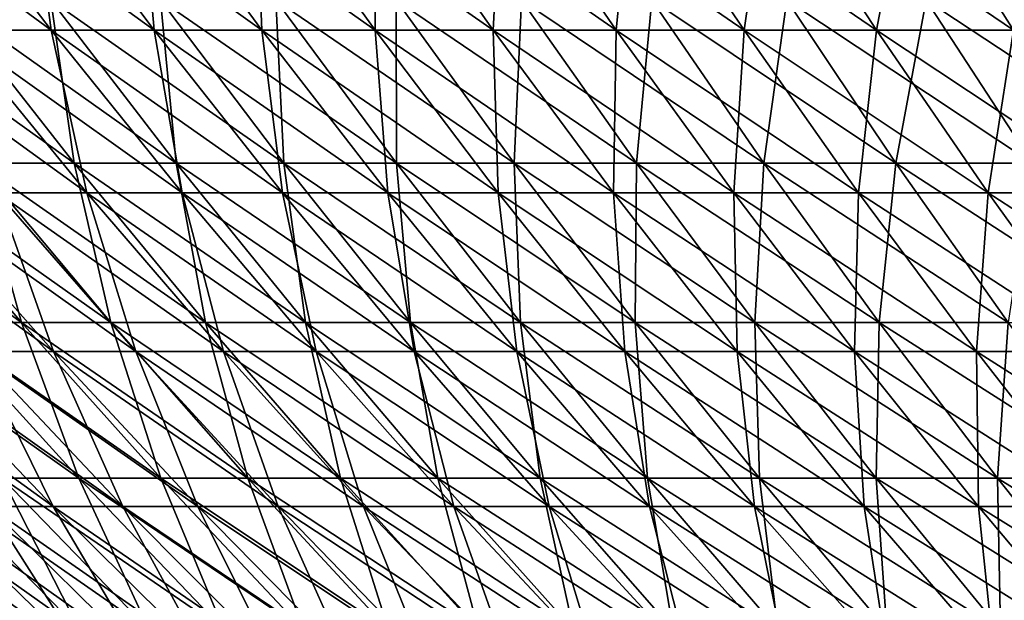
# Model space of a CAD drawing. Header units: millimetres. Extents: x -250 to 250, y 3898 to 4150.
# Tile 45 of 256: x -160 to -132, y 3968 to 3984. Entities that reach past the tile are written whole.
import ezdxf

# ---------------------------------------------------------------- set-up
doc = ezdxf.new("R2010")
doc.units = ezdxf.units.MM
doc.header["$LTSCALE"] = 5.599365
for name, color, linetype in [('2', 7, 'CONTINUOUS'), ('3', 7, 'CONTINUOUS'), ('4', 7, 'CONTINUOUS'), ('5', 7, 'CONTINUOUS')]:
    doc.layers.add(name, color=color, linetype=linetype)

msp = doc.modelspace()

# ---------------------------------------------------------------- linework, layer by layer
at = {"layer": '2', "color": 251, "linetype": 'Continuous', "true_color": 0x504f50}
for points in [[(-158.68, 3979.919, -91.614), (-161.426, 3979.919, -86.684), (-162.304, 3984.542, -93.706), (-158.68, 3979.919, -91.614)], [(-159.341, 3984.542, -98.66), (-158.68, 3979.919, -91.614), (-162.304, 3984.542, -93.706), (-159.341, 3984.542, -98.66)], [(-155.784, 3979.919, -96.457), (-158.68, 3979.919, -91.614), (-159.341, 3984.542, -98.66), (-155.784, 3979.919, -96.457)], [(-156.228, 3984.542, -103.52), (-155.784, 3979.919, -96.457), (-159.341, 3984.542, -98.66), (-156.228, 3984.542, -103.52)], [(-152.739, 3979.919, -101.209), (-155.784, 3979.919, -96.457), (-156.228, 3984.542, -103.52), (-152.739, 3979.919, -101.209)], [(-152.966, 3984.542, -108.282), (-152.739, 3979.919, -101.209), (-156.228, 3984.542, -103.52), (-152.966, 3984.542, -108.282)], [(-149.55, 3979.919, -105.864), (-152.739, 3979.919, -101.209), (-152.966, 3984.542, -108.282), (-149.55, 3979.919, -105.864)], [(-149.559, 3984.542, -112.941), (-149.55, 3979.919, -105.864), (-152.966, 3984.542, -108.282), (-149.559, 3984.542, -112.941)], [(-146.219, 3979.919, -110.42), (-149.55, 3979.919, -105.864), (-149.559, 3984.542, -112.941), (-146.219, 3979.919, -110.42)], [(-146.01, 3984.542, -117.493), (-146.219, 3979.919, -110.42), (-149.559, 3984.542, -112.941), (-146.01, 3984.542, -117.493)], [(-142.749, 3979.919, -114.87), (-146.219, 3979.919, -110.42), (-146.01, 3984.542, -117.493), (-142.749, 3979.919, -114.87)], [(-142.322, 3984.542, -121.934), (-142.749, 3979.919, -114.87), (-146.01, 3984.542, -117.493), (-142.322, 3984.542, -121.934)], [(-139.144, 3979.919, -119.212), (-142.749, 3979.919, -114.87), (-142.322, 3984.542, -121.934), (-139.144, 3979.919, -119.212)], [(-138.5, 3984.542, -126.259), (-139.144, 3979.919, -119.212), (-142.322, 3984.542, -121.934), (-138.5, 3984.542, -126.259)], [(-135.407, 3979.919, -123.44), (-139.144, 3979.919, -119.212), (-138.5, 3984.542, -126.259), (-135.407, 3979.919, -123.44)], [(-134.546, 3984.542, -130.464), (-135.407, 3979.919, -123.44), (-138.5, 3984.542, -126.259), (-134.546, 3984.542, -130.464)], [(-131.542, 3979.919, -127.551), (-135.407, 3979.919, -123.44), (-134.546, 3984.542, -130.464), (-131.542, 3979.919, -127.551)], [(-130.464, 3984.542, -134.546), (-131.542, 3979.919, -127.551), (-134.546, 3984.542, -130.464), (-130.464, 3984.542, -134.546)], [(-160.171, 3975.403, -79.756), (-162.551, 3975.403, -74.785), (-164.019, 3979.919, -81.672), (-160.171, 3975.403, -79.756)], [(-161.426, 3979.919, -86.684), (-160.171, 3975.403, -79.756), (-164.019, 3979.919, -81.672), (-161.426, 3979.919, -86.684)], [(-157.639, 3975.403, -84.65), (-160.171, 3975.403, -79.756), (-161.426, 3979.919, -86.684), (-157.639, 3975.403, -84.65)], [(-158.68, 3979.919, -91.614), (-157.639, 3975.403, -84.65), (-161.426, 3979.919, -86.684), (-158.68, 3979.919, -91.614)], [(-154.958, 3975.403, -89.465), (-157.639, 3975.403, -84.65), (-158.68, 3979.919, -91.614), (-154.958, 3975.403, -89.465)], [(-155.784, 3979.919, -96.457), (-154.958, 3975.403, -89.465), (-158.68, 3979.919, -91.614), (-155.784, 3979.919, -96.457)], [(-152.129, 3975.403, -94.194), (-154.958, 3975.403, -89.465), (-155.784, 3979.919, -96.457), (-152.129, 3975.403, -94.194)], [(-152.739, 3979.919, -101.209), (-152.129, 3975.403, -94.194), (-155.784, 3979.919, -96.457), (-152.739, 3979.919, -101.209)], [(-149.156, 3975.403, -98.834), (-152.129, 3975.403, -94.194), (-152.739, 3979.919, -101.209), (-149.156, 3975.403, -98.834)], [(-149.55, 3979.919, -105.864), (-149.156, 3975.403, -98.834), (-152.739, 3979.919, -101.209), (-149.55, 3979.919, -105.864)], [(-146.042, 3975.403, -103.381), (-149.156, 3975.403, -98.834), (-149.55, 3979.919, -105.864), (-146.042, 3975.403, -103.381)], [(-146.219, 3979.919, -110.42), (-146.042, 3975.403, -103.381), (-149.55, 3979.919, -105.864), (-146.219, 3979.919, -110.42)], [(-142.789, 3975.403, -107.829), (-146.042, 3975.403, -103.381), (-146.219, 3979.919, -110.42), (-142.789, 3975.403, -107.829)], [(-142.749, 3979.919, -114.87), (-142.789, 3975.403, -107.829), (-146.219, 3979.919, -110.42), (-142.749, 3979.919, -114.87)], [(-139.401, 3975.403, -112.175), (-142.789, 3975.403, -107.829), (-142.749, 3979.919, -114.87), (-139.401, 3975.403, -112.175)], [(-139.144, 3979.919, -119.212), (-139.401, 3975.403, -112.175), (-142.749, 3979.919, -114.87), (-139.144, 3979.919, -119.212)], [(-135.88, 3975.403, -116.415), (-139.401, 3975.403, -112.175), (-139.144, 3979.919, -119.212), (-135.88, 3975.403, -116.415)], [(-135.407, 3979.919, -123.44), (-135.88, 3975.403, -116.415), (-139.144, 3979.919, -119.212), (-135.407, 3979.919, -123.44)], [(-132.231, 3975.403, -120.544), (-135.88, 3975.403, -116.415), (-135.407, 3979.919, -123.44), (-132.231, 3975.403, -120.544)], [(-131.542, 3979.919, -127.551), (-132.231, 3975.403, -120.544), (-135.407, 3979.919, -123.44), (-131.542, 3979.919, -127.551)], [(-158.545, 3970.995, -72.942), (-160.716, 3970.995, -68.025), (-162.551, 3975.403, -74.785), (-158.545, 3970.995, -72.942)], [(-160.171, 3975.403, -79.756), (-158.545, 3970.995, -72.942), (-162.551, 3975.403, -74.785), (-160.171, 3975.403, -79.756)], [(-156.224, 3970.995, -77.79), (-158.545, 3970.995, -72.942), (-160.171, 3975.403, -79.756), (-156.224, 3970.995, -77.79)], [(-157.639, 3975.403, -84.65), (-156.224, 3970.995, -77.79), (-160.171, 3975.403, -79.756), (-157.639, 3975.403, -84.65)], [(-153.754, 3970.995, -82.564), (-156.224, 3970.995, -77.79), (-157.639, 3975.403, -84.65), (-153.754, 3970.995, -82.564)], [(-154.958, 3975.403, -89.465), (-153.754, 3970.995, -82.564), (-157.639, 3975.403, -84.65), (-154.958, 3975.403, -89.465)], [(-151.139, 3970.995, -87.26), (-153.754, 3970.995, -82.564), (-154.958, 3975.403, -89.465), (-151.139, 3970.995, -87.26)], [(-152.129, 3975.403, -94.194), (-151.139, 3970.995, -87.26), (-154.958, 3975.403, -89.465), (-152.129, 3975.403, -94.194)], [(-148.38, 3970.995, -91.873), (-151.139, 3970.995, -87.26), (-152.129, 3975.403, -94.194), (-148.38, 3970.995, -91.873)], [(-149.156, 3975.403, -98.834), (-148.38, 3970.995, -91.873), (-152.129, 3975.403, -94.194), (-149.156, 3975.403, -98.834)], [(-145.48, 3970.995, -96.399), (-148.38, 3970.995, -91.873), (-149.156, 3975.403, -98.834), (-145.48, 3970.995, -96.399)], [(-146.042, 3975.403, -103.381), (-145.48, 3970.995, -96.399), (-149.156, 3975.403, -98.834), (-146.042, 3975.403, -103.381)], [(-142.442, 3970.995, -100.833), (-145.48, 3970.995, -96.399), (-146.042, 3975.403, -103.381), (-142.442, 3970.995, -100.833)], [(-142.789, 3975.403, -107.829), (-142.442, 3970.995, -100.833), (-146.042, 3975.403, -103.381), (-142.789, 3975.403, -107.829)], [(-139.27, 3970.995, -105.172), (-142.442, 3970.995, -100.833), (-142.789, 3975.403, -107.829), (-139.27, 3970.995, -105.172)], [(-139.401, 3975.403, -112.175), (-139.27, 3970.995, -105.172), (-142.789, 3975.403, -107.829), (-139.401, 3975.403, -112.175)], [(-135.965, 3970.995, -109.411), (-139.27, 3970.995, -105.172), (-139.401, 3975.403, -112.175), (-135.965, 3970.995, -109.411)], [(-135.88, 3975.403, -116.415), (-135.965, 3970.995, -109.411), (-139.401, 3975.403, -112.175), (-135.88, 3975.403, -116.415)], [(-132.531, 3970.995, -113.546), (-135.965, 3970.995, -109.411), (-135.88, 3975.403, -116.415), (-132.531, 3970.995, -113.546)], [(-132.231, 3975.403, -120.544), (-132.531, 3970.995, -113.546), (-135.88, 3975.403, -116.415), (-132.231, 3975.403, -120.544)], [(-128.972, 3970.995, -117.573), (-132.531, 3970.995, -113.546), (-132.231, 3975.403, -120.544), (-128.972, 3970.995, -117.573)], [(-158.522, 3966.698, -61.412), (-160.338, 3966.698, -56.501), (-162.735, 3970.995, -63.044), (-158.522, 3966.698, -61.412)], [(-160.716, 3970.995, -68.025), (-158.522, 3966.698, -61.412), (-162.735, 3970.995, -63.044), (-160.716, 3970.995, -68.025)], [(-156.555, 3966.698, -66.264), (-158.522, 3966.698, -61.412), (-160.716, 3970.995, -68.025), (-156.555, 3966.698, -66.264)], [(-158.545, 3970.995, -72.942), (-156.555, 3966.698, -66.264), (-160.716, 3970.995, -68.025), (-158.545, 3970.995, -72.942)], [(-154.44, 3966.698, -71.054), (-156.555, 3966.698, -66.264), (-158.545, 3970.995, -72.942), (-154.44, 3966.698, -71.054)], [(-156.224, 3970.995, -77.79), (-154.44, 3966.698, -71.054), (-158.545, 3970.995, -72.942), (-156.224, 3970.995, -77.79)], [(-152.179, 3966.698, -75.776), (-154.44, 3966.698, -71.054), (-156.224, 3970.995, -77.79), (-152.179, 3966.698, -75.776)], [(-153.754, 3970.995, -82.564), (-152.179, 3966.698, -75.776), (-156.224, 3970.995, -77.79), (-153.754, 3970.995, -82.564)], [(-149.773, 3966.698, -80.427), (-152.179, 3966.698, -75.776), (-153.754, 3970.995, -82.564), (-149.773, 3966.698, -80.427)], [(-151.139, 3970.995, -87.26), (-149.773, 3966.698, -80.427), (-153.754, 3970.995, -82.564), (-151.139, 3970.995, -87.26)], [(-147.226, 3966.698, -85.001), (-149.773, 3966.698, -80.427), (-151.139, 3970.995, -87.26), (-147.226, 3966.698, -85.001)], [(-148.38, 3970.995, -91.873), (-147.226, 3966.698, -85.001), (-151.139, 3970.995, -87.26), (-148.38, 3970.995, -91.873)], [(-144.538, 3966.698, -89.494), (-147.226, 3966.698, -85.001), (-148.38, 3970.995, -91.873), (-144.538, 3966.698, -89.494)], [(-145.48, 3970.995, -96.399), (-144.538, 3966.698, -89.494), (-148.38, 3970.995, -91.873), (-145.48, 3970.995, -96.399)], [(-141.714, 3966.698, -93.903), (-144.538, 3966.698, -89.494), (-145.48, 3970.995, -96.399), (-141.714, 3966.698, -93.903)], [(-142.442, 3970.995, -100.833), (-141.714, 3966.698, -93.903), (-145.48, 3970.995, -96.399), (-142.442, 3970.995, -100.833)], [(-138.755, 3966.698, -98.222), (-141.714, 3966.698, -93.903), (-142.442, 3970.995, -100.833), (-138.755, 3966.698, -98.222)], [(-139.27, 3970.995, -105.172), (-138.755, 3966.698, -98.222), (-142.442, 3970.995, -100.833), (-139.27, 3970.995, -105.172)], [(-135.664, 3966.698, -102.449), (-138.755, 3966.698, -98.222), (-139.27, 3970.995, -105.172), (-135.664, 3966.698, -102.449)], [(-135.965, 3970.995, -109.411), (-135.664, 3966.698, -102.449), (-139.27, 3970.995, -105.172), (-135.965, 3970.995, -109.411)], [(-132.445, 3966.698, -106.578), (-135.664, 3966.698, -102.449), (-135.965, 3970.995, -109.411), (-132.445, 3966.698, -106.578)], [(-132.531, 3970.995, -113.546), (-132.445, 3966.698, -106.578), (-135.965, 3970.995, -109.411), (-132.531, 3970.995, -113.546)], [(-129.1, 3966.698, -110.606), (-132.445, 3966.698, -106.578), (-132.531, 3970.995, -113.546), (-129.1, 3966.698, -110.606)], [(-128.972, 3970.995, -117.573), (-129.1, 3966.698, -110.606), (-132.531, 3970.995, -113.546), (-128.972, 3970.995, -117.573)]]:
    msp.add_3dface(points, dxfattribs=at)
at = {"layer": '3', "color": 251, "linetype": 'Continuous', "true_color": 0x504f50}
for points in [[(-161.426, 3979.919, 86.684), (-158.68, 3979.919, 91.614), (-165.113, 3984.542, 88.664), (-161.426, 3979.919, 86.684)], [(-165.113, 3984.542, 88.664), (-158.68, 3979.919, 91.614), (-162.304, 3984.542, 93.706), (-165.113, 3984.542, 88.664)], [(-158.68, 3979.919, 91.614), (-155.784, 3979.919, 96.457), (-162.304, 3984.542, 93.706), (-158.68, 3979.919, 91.614)], [(-162.304, 3984.542, 93.706), (-155.784, 3979.919, 96.457), (-159.341, 3984.542, 98.66), (-162.304, 3984.542, 93.706)], [(-155.784, 3979.919, 96.457), (-152.739, 3979.919, 101.209), (-159.341, 3984.542, 98.66), (-155.784, 3979.919, 96.457)], [(-159.341, 3984.542, 98.66), (-152.739, 3979.919, 101.209), (-156.228, 3984.542, 103.52), (-159.341, 3984.542, 98.66)], [(-152.739, 3979.919, 101.209), (-149.55, 3979.919, 105.864), (-156.228, 3984.542, 103.52), (-152.739, 3979.919, 101.209)], [(-156.228, 3984.542, 103.52), (-149.55, 3979.919, 105.864), (-152.966, 3984.542, 108.282), (-156.228, 3984.542, 103.52)], [(-149.55, 3979.919, 105.864), (-146.219, 3979.919, 110.42), (-152.966, 3984.542, 108.282), (-149.55, 3979.919, 105.864)], [(-152.966, 3984.542, 108.282), (-146.219, 3979.919, 110.42), (-149.559, 3984.542, 112.941), (-152.966, 3984.542, 108.282)], [(-146.219, 3979.919, 110.42), (-142.749, 3979.919, 114.87), (-149.559, 3984.542, 112.941), (-146.219, 3979.919, 110.42)], [(-149.559, 3984.542, 112.941), (-142.749, 3979.919, 114.87), (-146.01, 3984.542, 117.493), (-149.559, 3984.542, 112.941)], [(-142.749, 3979.919, 114.87), (-139.144, 3979.919, 119.212), (-146.01, 3984.542, 117.493), (-142.749, 3979.919, 114.87)], [(-146.01, 3984.542, 117.493), (-139.144, 3979.919, 119.212), (-142.322, 3984.542, 121.934), (-146.01, 3984.542, 117.493)], [(-139.144, 3979.919, 119.212), (-135.407, 3979.919, 123.44), (-142.322, 3984.542, 121.934), (-139.144, 3979.919, 119.212)], [(-142.322, 3984.542, 121.934), (-135.407, 3979.919, 123.44), (-138.5, 3984.542, 126.259), (-142.322, 3984.542, 121.934)], [(-135.407, 3979.919, 123.44), (-131.542, 3979.919, 127.551), (-138.5, 3984.542, 126.259), (-135.407, 3979.919, 123.44)], [(-138.5, 3984.542, 126.259), (-131.542, 3979.919, 127.551), (-134.546, 3984.542, 130.464), (-138.5, 3984.542, 126.259)], [(-131.542, 3979.919, 127.551), (-127.551, 3979.919, 131.542), (-134.546, 3984.542, 130.464), (-131.542, 3979.919, 127.551)], [(-134.546, 3984.542, 130.464), (-127.551, 3979.919, 131.542), (-130.464, 3984.542, 134.546), (-134.546, 3984.542, 130.464)], [(-162.551, 3975.403, 74.785), (-160.171, 3975.403, 79.756), (-166.456, 3979.919, 76.582), (-162.551, 3975.403, 74.785)], [(-166.456, 3979.919, 76.582), (-160.171, 3975.403, 79.756), (-164.019, 3979.919, 81.672), (-166.456, 3979.919, 76.582)], [(-160.171, 3975.403, 79.756), (-157.639, 3975.403, 84.65), (-164.019, 3979.919, 81.672), (-160.171, 3975.403, 79.756)], [(-164.019, 3979.919, 81.672), (-157.639, 3975.403, 84.65), (-161.426, 3979.919, 86.684), (-164.019, 3979.919, 81.672)], [(-157.639, 3975.403, 84.65), (-154.958, 3975.403, 89.465), (-161.426, 3979.919, 86.684), (-157.639, 3975.403, 84.65)], [(-161.426, 3979.919, 86.684), (-154.958, 3975.403, 89.465), (-158.68, 3979.919, 91.614), (-161.426, 3979.919, 86.684)], [(-154.958, 3975.403, 89.465), (-152.129, 3975.403, 94.194), (-158.68, 3979.919, 91.614), (-154.958, 3975.403, 89.465)], [(-158.68, 3979.919, 91.614), (-152.129, 3975.403, 94.194), (-155.784, 3979.919, 96.457), (-158.68, 3979.919, 91.614)], [(-152.129, 3975.403, 94.194), (-149.156, 3975.403, 98.834), (-155.784, 3979.919, 96.457), (-152.129, 3975.403, 94.194)], [(-155.784, 3979.919, 96.457), (-149.156, 3975.403, 98.834), (-152.739, 3979.919, 101.209), (-155.784, 3979.919, 96.457)], [(-149.156, 3975.403, 98.834), (-146.042, 3975.403, 103.381), (-152.739, 3979.919, 101.209), (-149.156, 3975.403, 98.834)], [(-152.739, 3979.919, 101.209), (-146.042, 3975.403, 103.381), (-149.55, 3979.919, 105.864), (-152.739, 3979.919, 101.209)], [(-146.042, 3975.403, 103.381), (-142.789, 3975.403, 107.829), (-149.55, 3979.919, 105.864), (-146.042, 3975.403, 103.381)], [(-149.55, 3979.919, 105.864), (-142.789, 3975.403, 107.829), (-146.219, 3979.919, 110.42), (-149.55, 3979.919, 105.864)], [(-142.789, 3975.403, 107.829), (-139.401, 3975.403, 112.175), (-146.219, 3979.919, 110.42), (-142.789, 3975.403, 107.829)], [(-146.219, 3979.919, 110.42), (-139.401, 3975.403, 112.175), (-142.749, 3979.919, 114.87), (-146.219, 3979.919, 110.42)], [(-139.401, 3975.403, 112.175), (-135.88, 3975.403, 116.415), (-142.749, 3979.919, 114.87), (-139.401, 3975.403, 112.175)], [(-142.749, 3979.919, 114.87), (-135.88, 3975.403, 116.415), (-139.144, 3979.919, 119.212), (-142.749, 3979.919, 114.87)], [(-135.88, 3975.403, 116.415), (-132.231, 3975.403, 120.544), (-139.144, 3979.919, 119.212), (-135.88, 3975.403, 116.415)], [(-139.144, 3979.919, 119.212), (-132.231, 3975.403, 120.544), (-135.407, 3979.919, 123.44), (-139.144, 3979.919, 119.212)], [(-132.231, 3975.403, 120.544), (-128.456, 3975.403, 124.559), (-135.407, 3979.919, 123.44), (-132.231, 3975.403, 120.544)], [(-135.407, 3979.919, 123.44), (-128.456, 3975.403, 124.559), (-131.542, 3979.919, 127.551), (-135.407, 3979.919, 123.44)], [(-160.716, 3970.995, 68.025), (-158.545, 3970.995, 72.942), (-164.777, 3975.403, 69.744), (-160.716, 3970.995, 68.025)], [(-164.777, 3975.403, 69.744), (-158.545, 3970.995, 72.942), (-162.551, 3975.403, 74.785), (-164.777, 3975.403, 69.744)], [(-158.545, 3970.995, 72.942), (-156.224, 3970.995, 77.79), (-162.551, 3975.403, 74.785), (-158.545, 3970.995, 72.942)], [(-162.551, 3975.403, 74.785), (-156.224, 3970.995, 77.79), (-160.171, 3975.403, 79.756), (-162.551, 3975.403, 74.785)], [(-156.224, 3970.995, 77.79), (-153.754, 3970.995, 82.564), (-160.171, 3975.403, 79.756), (-156.224, 3970.995, 77.79)], [(-160.171, 3975.403, 79.756), (-153.754, 3970.995, 82.564), (-157.639, 3975.403, 84.65), (-160.171, 3975.403, 79.756)], [(-153.754, 3970.995, 82.564), (-151.139, 3970.995, 87.26), (-157.639, 3975.403, 84.65), (-153.754, 3970.995, 82.564)], [(-157.639, 3975.403, 84.65), (-151.139, 3970.995, 87.26), (-154.958, 3975.403, 89.465), (-157.639, 3975.403, 84.65)], [(-151.139, 3970.995, 87.26), (-148.38, 3970.995, 91.873), (-154.958, 3975.403, 89.465), (-151.139, 3970.995, 87.26)], [(-154.958, 3975.403, 89.465), (-148.38, 3970.995, 91.873), (-152.129, 3975.403, 94.194), (-154.958, 3975.403, 89.465)], [(-148.38, 3970.995, 91.873), (-145.48, 3970.995, 96.399), (-152.129, 3975.403, 94.194), (-148.38, 3970.995, 91.873)], [(-152.129, 3975.403, 94.194), (-145.48, 3970.995, 96.399), (-149.156, 3975.403, 98.834), (-152.129, 3975.403, 94.194)], [(-145.48, 3970.995, 96.399), (-142.442, 3970.995, 100.833), (-149.156, 3975.403, 98.834), (-145.48, 3970.995, 96.399)], [(-149.156, 3975.403, 98.834), (-142.442, 3970.995, 100.833), (-146.042, 3975.403, 103.381), (-149.156, 3975.403, 98.834)], [(-142.442, 3970.995, 100.833), (-139.27, 3970.995, 105.172), (-146.042, 3975.403, 103.381), (-142.442, 3970.995, 100.833)], [(-146.042, 3975.403, 103.381), (-139.27, 3970.995, 105.172), (-142.789, 3975.403, 107.829), (-146.042, 3975.403, 103.381)], [(-139.27, 3970.995, 105.172), (-135.965, 3970.995, 109.411), (-142.789, 3975.403, 107.829), (-139.27, 3970.995, 105.172)], [(-142.789, 3975.403, 107.829), (-135.965, 3970.995, 109.411), (-139.401, 3975.403, 112.175), (-142.789, 3975.403, 107.829)], [(-135.965, 3970.995, 109.411), (-132.531, 3970.995, 113.546), (-139.401, 3975.403, 112.175), (-135.965, 3970.995, 109.411)], [(-139.401, 3975.403, 112.175), (-132.531, 3970.995, 113.546), (-135.88, 3975.403, 116.415), (-139.401, 3975.403, 112.175)], [(-132.531, 3970.995, 113.546), (-128.972, 3970.995, 117.573), (-135.88, 3975.403, 116.415), (-132.531, 3970.995, 113.546)], [(-135.88, 3975.403, 116.415), (-128.972, 3970.995, 117.573), (-132.231, 3975.403, 120.544), (-135.88, 3975.403, 116.415)], [(-160.338, 3966.698, 56.501), (-158.522, 3966.698, 61.412), (-164.599, 3970.995, 58.002), (-160.338, 3966.698, 56.501)], [(-164.599, 3970.995, 58.002), (-158.522, 3966.698, 61.412), (-162.735, 3970.995, 63.044), (-164.599, 3970.995, 58.002)], [(-158.522, 3966.698, 61.412), (-156.555, 3966.698, 66.264), (-162.735, 3970.995, 63.044), (-158.522, 3966.698, 61.412)], [(-162.735, 3970.995, 63.044), (-156.555, 3966.698, 66.264), (-160.716, 3970.995, 68.025), (-162.735, 3970.995, 63.044)], [(-156.555, 3966.698, 66.264), (-154.44, 3966.698, 71.054), (-160.716, 3970.995, 68.025), (-156.555, 3966.698, 66.264)], [(-160.716, 3970.995, 68.025), (-154.44, 3966.698, 71.054), (-158.545, 3970.995, 72.942), (-160.716, 3970.995, 68.025)], [(-154.44, 3966.698, 71.054), (-152.179, 3966.698, 75.776), (-158.545, 3970.995, 72.942), (-154.44, 3966.698, 71.054)], [(-158.545, 3970.995, 72.942), (-152.179, 3966.698, 75.776), (-156.224, 3970.995, 77.79), (-158.545, 3970.995, 72.942)], [(-152.179, 3966.698, 75.776), (-149.773, 3966.698, 80.427), (-156.224, 3970.995, 77.79), (-152.179, 3966.698, 75.776)], [(-156.224, 3970.995, 77.79), (-149.773, 3966.698, 80.427), (-153.754, 3970.995, 82.564), (-156.224, 3970.995, 77.79)], [(-149.773, 3966.698, 80.427), (-147.226, 3966.698, 85.001), (-153.754, 3970.995, 82.564), (-149.773, 3966.698, 80.427)], [(-153.754, 3970.995, 82.564), (-147.226, 3966.698, 85.001), (-151.139, 3970.995, 87.26), (-153.754, 3970.995, 82.564)], [(-147.226, 3966.698, 85.001), (-144.538, 3966.698, 89.494), (-151.139, 3970.995, 87.26), (-147.226, 3966.698, 85.001)], [(-151.139, 3970.995, 87.26), (-144.538, 3966.698, 89.494), (-148.38, 3970.995, 91.873), (-151.139, 3970.995, 87.26)], [(-144.538, 3966.698, 89.494), (-141.714, 3966.698, 93.903), (-148.38, 3970.995, 91.873), (-144.538, 3966.698, 89.494)], [(-148.38, 3970.995, 91.873), (-141.714, 3966.698, 93.903), (-145.48, 3970.995, 96.399), (-148.38, 3970.995, 91.873)], [(-141.714, 3966.698, 93.903), (-138.755, 3966.698, 98.222), (-145.48, 3970.995, 96.399), (-141.714, 3966.698, 93.903)], [(-145.48, 3970.995, 96.399), (-138.755, 3966.698, 98.222), (-142.442, 3970.995, 100.833), (-145.48, 3970.995, 96.399)], [(-138.755, 3966.698, 98.222), (-135.664, 3966.698, 102.449), (-142.442, 3970.995, 100.833), (-138.755, 3966.698, 98.222)], [(-142.442, 3970.995, 100.833), (-135.664, 3966.698, 102.449), (-139.27, 3970.995, 105.172), (-142.442, 3970.995, 100.833)], [(-135.664, 3966.698, 102.449), (-132.445, 3966.698, 106.578), (-139.27, 3970.995, 105.172), (-135.664, 3966.698, 102.449)], [(-139.27, 3970.995, 105.172), (-132.445, 3966.698, 106.578), (-135.965, 3970.995, 109.411), (-139.27, 3970.995, 105.172)], [(-132.445, 3966.698, 106.578), (-129.1, 3966.698, 110.606), (-135.965, 3970.995, 109.411), (-132.445, 3966.698, 106.578)], [(-135.965, 3970.995, 109.411), (-129.1, 3966.698, 110.606), (-132.531, 3970.995, 113.546), (-135.965, 3970.995, 109.411)], [(-129.1, 3966.698, 110.606), (-125.633, 3966.698, 114.529), (-132.531, 3970.995, 113.546), (-129.1, 3966.698, 110.606)], [(-132.531, 3970.995, 113.546), (-125.633, 3966.698, 114.529), (-128.972, 3970.995, 117.573), (-132.531, 3970.995, 113.546)]]:
    msp.add_3dface(points, dxfattribs=at)
at = {"layer": '4', "color": 155, "linetype": 'Continuous', "true_color": 0x4a708c}
for points in [[(-159.323, 3983.691, 91.985), (-162.081, 3983.691, 87.035), (-162.922, 3988.407, 94.063), (-159.323, 3983.691, 91.985)], [(-159.948, 3988.407, 99.036), (-159.323, 3983.691, 91.985), (-162.922, 3988.407, 94.063), (-159.948, 3988.407, 99.036)], [(-156.415, 3983.691, 96.848), (-159.323, 3983.691, 91.985), (-159.948, 3988.407, 99.036), (-156.415, 3983.691, 96.848)], [(-156.823, 3988.407, 103.915), (-156.415, 3983.691, 96.848), (-159.948, 3988.407, 99.036), (-156.823, 3988.407, 103.915)], [(-153.359, 3983.691, 101.619), (-156.415, 3983.691, 96.848), (-156.823, 3988.407, 103.915), (-153.359, 3983.691, 101.619)], [(-153.548, 3988.407, 108.695), (-153.359, 3983.691, 101.619), (-156.823, 3988.407, 103.915), (-153.548, 3988.407, 108.695)], [(-150.156, 3983.691, 106.294), (-153.359, 3983.691, 101.619), (-153.548, 3988.407, 108.695), (-150.156, 3983.691, 106.294)], [(-150.128, 3988.407, 113.372), (-150.156, 3983.691, 106.294), (-153.548, 3988.407, 108.695), (-150.128, 3988.407, 113.372)], [(-146.812, 3983.691, 110.867), (-150.156, 3983.691, 106.294), (-150.128, 3988.407, 113.372), (-146.812, 3983.691, 110.867)], [(-146.566, 3988.407, 117.941), (-146.812, 3983.691, 110.867), (-150.128, 3988.407, 113.372), (-146.566, 3988.407, 117.941)], [(-143.328, 3983.691, 115.336), (-146.812, 3983.691, 110.867), (-146.566, 3988.407, 117.941), (-143.328, 3983.691, 115.336)], [(-142.864, 3988.407, 122.399), (-143.328, 3983.691, 115.336), (-146.566, 3988.407, 117.941), (-142.864, 3988.407, 122.399)], [(-139.708, 3983.691, 119.695), (-143.328, 3983.691, 115.336), (-142.864, 3988.407, 122.399), (-139.708, 3983.691, 119.695)], [(-139.027, 3988.407, 126.74), (-139.708, 3983.691, 119.695), (-142.864, 3988.407, 122.399), (-139.027, 3988.407, 126.74)], [(-135.956, 3983.691, 123.94), (-139.708, 3983.691, 119.695), (-139.027, 3988.407, 126.74), (-135.956, 3983.691, 123.94)], [(-135.058, 3988.407, 130.961), (-135.956, 3983.691, 123.94), (-139.027, 3988.407, 126.74), (-135.058, 3988.407, 130.961)], [(-132.075, 3983.691, 128.068), (-135.956, 3983.691, 123.94), (-135.058, 3988.407, 130.961), (-132.075, 3983.691, 128.068)], [(-130.961, 3988.407, 135.058), (-132.075, 3983.691, 128.068), (-135.058, 3988.407, 130.961), (-130.961, 3988.407, 135.058)], [(-158.315, 3979.082, 85.013), (-160.858, 3979.082, 80.098), (-162.081, 3983.691, 87.035), (-158.315, 3979.082, 85.013)], [(-159.323, 3983.691, 91.985), (-158.315, 3979.082, 85.013), (-162.081, 3983.691, 87.035), (-159.323, 3983.691, 91.985)], [(-155.622, 3979.082, 89.848), (-158.315, 3979.082, 85.013), (-159.323, 3983.691, 91.985), (-155.622, 3979.082, 89.848)], [(-156.415, 3983.691, 96.848), (-155.622, 3979.082, 89.848), (-159.323, 3983.691, 91.985), (-156.415, 3983.691, 96.848)], [(-152.781, 3979.082, 94.598), (-155.622, 3979.082, 89.848), (-156.415, 3983.691, 96.848), (-152.781, 3979.082, 94.598)], [(-153.359, 3983.691, 101.619), (-152.781, 3979.082, 94.598), (-156.415, 3983.691, 96.848), (-153.359, 3983.691, 101.619)], [(-149.796, 3979.082, 99.258), (-152.781, 3979.082, 94.598), (-153.359, 3983.691, 101.619), (-149.796, 3979.082, 99.258)], [(-150.156, 3983.691, 106.294), (-149.796, 3979.082, 99.258), (-153.359, 3983.691, 101.619), (-150.156, 3983.691, 106.294)], [(-146.668, 3979.082, 103.824), (-149.796, 3979.082, 99.258), (-150.156, 3983.691, 106.294), (-146.668, 3979.082, 103.824)], [(-146.812, 3983.691, 110.867), (-146.668, 3979.082, 103.824), (-150.156, 3983.691, 106.294), (-146.812, 3983.691, 110.867)], [(-143.401, 3979.082, 108.292), (-146.668, 3979.082, 103.824), (-146.812, 3983.691, 110.867), (-143.401, 3979.082, 108.292)], [(-143.328, 3983.691, 115.336), (-143.401, 3979.082, 108.292), (-146.812, 3983.691, 110.867), (-143.328, 3983.691, 115.336)], [(-139.998, 3979.082, 112.656), (-143.401, 3979.082, 108.292), (-143.328, 3983.691, 115.336), (-139.998, 3979.082, 112.656)], [(-139.708, 3983.691, 119.695), (-139.998, 3979.082, 112.656), (-143.328, 3983.691, 115.336), (-139.708, 3983.691, 119.695)], [(-136.463, 3979.082, 116.914), (-139.998, 3979.082, 112.656), (-139.708, 3983.691, 119.695), (-136.463, 3979.082, 116.914)], [(-135.956, 3983.691, 123.94), (-136.463, 3979.082, 116.914), (-139.708, 3983.691, 119.695), (-135.956, 3983.691, 123.94)], [(-132.798, 3979.082, 121.061), (-136.463, 3979.082, 116.914), (-135.956, 3983.691, 123.94), (-132.798, 3979.082, 121.061)], [(-132.075, 3983.691, 128.068), (-132.798, 3979.082, 121.061), (-135.956, 3983.691, 123.94), (-132.075, 3983.691, 128.068)], [(-129.007, 3979.082, 125.093), (-132.798, 3979.082, 121.061), (-132.075, 3983.691, 128.068), (-129.007, 3979.082, 125.093)], [(-159.261, 3974.582, 73.272), (-161.442, 3974.582, 68.332), (-163.248, 3979.082, 75.106), (-159.261, 3974.582, 73.272)], [(-160.858, 3979.082, 80.098), (-159.261, 3974.582, 73.272), (-163.248, 3979.082, 75.106), (-160.858, 3979.082, 80.098)], [(-156.929, 3974.582, 78.141), (-159.261, 3974.582, 73.272), (-160.858, 3979.082, 80.098), (-156.929, 3974.582, 78.141)], [(-158.315, 3979.082, 85.013), (-156.929, 3974.582, 78.141), (-160.858, 3979.082, 80.098), (-158.315, 3979.082, 85.013)], [(-154.448, 3974.582, 82.937), (-156.929, 3974.582, 78.141), (-158.315, 3979.082, 85.013), (-154.448, 3974.582, 82.937)], [(-155.622, 3979.082, 89.848), (-154.448, 3974.582, 82.937), (-158.315, 3979.082, 85.013), (-155.622, 3979.082, 89.848)], [(-151.821, 3974.582, 87.654), (-154.448, 3974.582, 82.937), (-155.622, 3979.082, 89.848), (-151.821, 3974.582, 87.654)], [(-152.781, 3979.082, 94.598), (-151.821, 3974.582, 87.654), (-155.622, 3979.082, 89.848), (-152.781, 3979.082, 94.598)], [(-149.049, 3974.582, 92.287), (-151.821, 3974.582, 87.654), (-152.781, 3979.082, 94.598), (-149.049, 3974.582, 92.287)], [(-149.796, 3979.082, 99.258), (-149.049, 3974.582, 92.287), (-152.781, 3979.082, 94.598), (-149.796, 3979.082, 99.258)], [(-146.137, 3974.582, 96.834), (-149.049, 3974.582, 92.287), (-149.796, 3979.082, 99.258), (-146.137, 3974.582, 96.834)], [(-146.668, 3979.082, 103.824), (-146.137, 3974.582, 96.834), (-149.796, 3979.082, 99.258), (-146.668, 3979.082, 103.824)], [(-143.085, 3974.582, 101.288), (-146.137, 3974.582, 96.834), (-146.668, 3979.082, 103.824), (-143.085, 3974.582, 101.288)], [(-143.401, 3979.082, 108.292), (-143.085, 3974.582, 101.288), (-146.668, 3979.082, 103.824), (-143.401, 3979.082, 108.292)], [(-139.898, 3974.582, 105.646), (-143.085, 3974.582, 101.288), (-143.401, 3979.082, 108.292), (-139.898, 3974.582, 105.646)], [(-139.998, 3979.082, 112.656), (-139.898, 3974.582, 105.646), (-143.401, 3979.082, 108.292), (-139.998, 3979.082, 112.656)], [(-136.579, 3974.582, 109.904), (-139.898, 3974.582, 105.646), (-139.998, 3979.082, 112.656), (-136.579, 3974.582, 109.904)], [(-136.463, 3979.082, 116.914), (-136.579, 3974.582, 109.904), (-139.998, 3979.082, 112.656), (-136.463, 3979.082, 116.914)], [(-133.129, 3974.582, 114.058), (-136.579, 3974.582, 109.904), (-136.463, 3979.082, 116.914), (-133.129, 3974.582, 114.058)], [(-132.798, 3979.082, 121.061), (-133.129, 3974.582, 114.058), (-136.463, 3979.082, 116.914), (-132.798, 3979.082, 121.061)], [(-129.554, 3974.582, 118.104), (-133.129, 3974.582, 114.058), (-132.798, 3979.082, 121.061), (-129.554, 3974.582, 118.104)], [(-129.007, 3979.082, 125.093), (-129.554, 3974.582, 118.104), (-132.798, 3979.082, 121.061), (-129.007, 3979.082, 125.093)], [(-159.271, 3970.196, 61.702), (-161.096, 3970.196, 56.768), (-163.469, 3974.582, 63.328), (-159.271, 3970.196, 61.702)], [(-161.442, 3974.582, 68.332), (-159.271, 3970.196, 61.702), (-163.469, 3974.582, 63.328), (-161.442, 3974.582, 68.332)], [(-157.296, 3970.196, 66.578), (-159.271, 3970.196, 61.702), (-161.442, 3974.582, 68.332), (-157.296, 3970.196, 66.578)], [(-159.261, 3974.582, 73.272), (-157.296, 3970.196, 66.578), (-161.442, 3974.582, 68.332), (-159.261, 3974.582, 73.272)], [(-155.171, 3970.196, 71.39), (-157.296, 3970.196, 66.578), (-159.261, 3974.582, 73.272), (-155.171, 3970.196, 71.39)], [(-156.929, 3974.582, 78.141), (-155.171, 3970.196, 71.39), (-159.261, 3974.582, 73.272), (-156.929, 3974.582, 78.141)], [(-152.899, 3970.196, 76.135), (-155.171, 3970.196, 71.39), (-156.929, 3974.582, 78.141), (-152.899, 3970.196, 76.135)], [(-154.448, 3974.582, 82.937), (-152.899, 3970.196, 76.135), (-156.929, 3974.582, 78.141), (-154.448, 3974.582, 82.937)], [(-150.482, 3970.196, 80.807), (-152.899, 3970.196, 76.135), (-154.448, 3974.582, 82.937), (-150.482, 3970.196, 80.807)], [(-151.821, 3974.582, 87.654), (-150.482, 3970.196, 80.807), (-154.448, 3974.582, 82.937), (-151.821, 3974.582, 87.654)], [(-147.922, 3970.196, 85.403), (-150.482, 3970.196, 80.807), (-151.821, 3974.582, 87.654), (-147.922, 3970.196, 85.403)], [(-149.049, 3974.582, 92.287), (-147.922, 3970.196, 85.403), (-151.821, 3974.582, 87.654), (-149.049, 3974.582, 92.287)], [(-145.222, 3970.196, 89.917), (-147.922, 3970.196, 85.403), (-149.049, 3974.582, 92.287), (-145.222, 3970.196, 89.917)], [(-146.137, 3974.582, 96.834), (-145.222, 3970.196, 89.917), (-149.049, 3974.582, 92.287), (-146.137, 3974.582, 96.834)], [(-142.384, 3970.196, 94.347), (-145.222, 3970.196, 89.917), (-146.137, 3974.582, 96.834), (-142.384, 3970.196, 94.347)], [(-143.085, 3974.582, 101.288), (-142.384, 3970.196, 94.347), (-146.137, 3974.582, 96.834), (-143.085, 3974.582, 101.288)], [(-139.411, 3970.196, 98.687), (-142.384, 3970.196, 94.347), (-143.085, 3974.582, 101.288), (-139.411, 3970.196, 98.687)], [(-139.898, 3974.582, 105.646), (-139.411, 3970.196, 98.687), (-143.085, 3974.582, 101.288), (-139.898, 3974.582, 105.646)], [(-136.306, 3970.196, 102.933), (-139.411, 3970.196, 98.687), (-139.898, 3974.582, 105.646), (-136.306, 3970.196, 102.933)], [(-136.579, 3974.582, 109.904), (-136.306, 3970.196, 102.933), (-139.898, 3974.582, 105.646), (-136.579, 3974.582, 109.904)], [(-133.071, 3970.196, 107.082), (-136.306, 3970.196, 102.933), (-136.579, 3974.582, 109.904), (-133.071, 3970.196, 107.082)], [(-133.129, 3974.582, 114.058), (-133.071, 3970.196, 107.082), (-136.579, 3974.582, 109.904), (-133.129, 3974.582, 114.058)], [(-129.71, 3970.196, 111.129), (-133.071, 3970.196, 107.082), (-133.129, 3974.582, 114.058), (-129.71, 3970.196, 111.129)], [(-129.554, 3974.582, 118.104), (-129.71, 3970.196, 111.129), (-133.129, 3974.582, 114.058), (-129.554, 3974.582, 118.104)], [(-159.849, 3965.925, 45.481), (-161.174, 3965.925, 40.537), (-164.285, 3970.196, 46.743), (-159.849, 3965.925, 45.481)], [(-162.768, 3970.196, 51.78), (-159.849, 3965.925, 45.481), (-164.285, 3970.196, 46.743), (-162.768, 3970.196, 51.78)], [(-158.373, 3965.925, 50.382), (-159.849, 3965.925, 45.481), (-162.768, 3970.196, 51.78), (-158.373, 3965.925, 50.382)], [(-161.096, 3970.196, 56.768), (-158.373, 3965.925, 50.382), (-162.768, 3970.196, 51.78), (-161.096, 3970.196, 56.768)], [(-156.746, 3965.925, 55.235), (-158.373, 3965.925, 50.382), (-161.096, 3970.196, 56.768), (-156.746, 3965.925, 55.235)], [(-159.271, 3970.196, 61.702), (-156.746, 3965.925, 55.235), (-161.096, 3970.196, 56.768), (-159.271, 3970.196, 61.702)], [(-154.971, 3965.925, 60.036), (-156.746, 3965.925, 55.235), (-159.271, 3970.196, 61.702), (-154.971, 3965.925, 60.036)], [(-157.296, 3970.196, 66.578), (-154.971, 3965.925, 60.036), (-159.271, 3970.196, 61.702), (-157.296, 3970.196, 66.578)], [(-153.049, 3965.925, 64.78), (-154.971, 3965.925, 60.036), (-157.296, 3970.196, 66.578), (-153.049, 3965.925, 64.78)], [(-155.171, 3970.196, 71.39), (-153.049, 3965.925, 64.78), (-157.296, 3970.196, 66.578), (-155.171, 3970.196, 71.39)], [(-150.981, 3965.925, 69.462), (-153.049, 3965.925, 64.78), (-155.171, 3970.196, 71.39), (-150.981, 3965.925, 69.462)], [(-152.899, 3970.196, 76.135), (-150.981, 3965.925, 69.462), (-155.171, 3970.196, 71.39), (-152.899, 3970.196, 76.135)], [(-148.77, 3965.925, 74.079), (-150.981, 3965.925, 69.462), (-152.899, 3970.196, 76.135), (-148.77, 3965.925, 74.079)], [(-150.482, 3970.196, 80.807), (-148.77, 3965.925, 74.079), (-152.899, 3970.196, 76.135), (-150.482, 3970.196, 80.807)], [(-146.419, 3965.925, 78.625), (-148.77, 3965.925, 74.079), (-150.482, 3970.196, 80.807), (-146.419, 3965.925, 78.625)], [(-147.922, 3970.196, 85.403), (-146.419, 3965.925, 78.625), (-150.482, 3970.196, 80.807), (-147.922, 3970.196, 85.403)], [(-143.928, 3965.925, 83.097), (-146.419, 3965.925, 78.625), (-147.922, 3970.196, 85.403), (-143.928, 3965.925, 83.097)], [(-145.222, 3970.196, 89.917), (-143.928, 3965.925, 83.097), (-147.922, 3970.196, 85.403), (-145.222, 3970.196, 89.917)], [(-141.301, 3965.925, 87.49), (-143.928, 3965.925, 83.097), (-145.222, 3970.196, 89.917), (-141.301, 3965.925, 87.49)], [(-142.384, 3970.196, 94.347), (-141.301, 3965.925, 87.49), (-145.222, 3970.196, 89.917), (-142.384, 3970.196, 94.347)], [(-138.539, 3965.925, 91.8), (-141.301, 3965.925, 87.49), (-142.384, 3970.196, 94.347), (-138.539, 3965.925, 91.8)], [(-139.411, 3970.196, 98.687), (-138.539, 3965.925, 91.8), (-142.384, 3970.196, 94.347), (-139.411, 3970.196, 98.687)], [(-135.647, 3965.925, 96.022), (-138.539, 3965.925, 91.8), (-139.411, 3970.196, 98.687), (-135.647, 3965.925, 96.022)], [(-136.306, 3970.196, 102.933), (-135.647, 3965.925, 96.022), (-139.411, 3970.196, 98.687), (-136.306, 3970.196, 102.933)], [(-132.625, 3965.925, 100.154), (-135.647, 3965.925, 96.022), (-136.306, 3970.196, 102.933), (-132.625, 3965.925, 100.154)], [(-133.071, 3970.196, 107.082), (-132.625, 3965.925, 100.154), (-136.306, 3970.196, 102.933), (-133.071, 3970.196, 107.082)], [(-129.478, 3965.925, 104.191), (-132.625, 3965.925, 100.154), (-133.071, 3970.196, 107.082), (-129.478, 3965.925, 104.191)], [(-129.71, 3970.196, 111.129), (-129.478, 3965.925, 104.191), (-133.071, 3970.196, 107.082), (-129.71, 3970.196, 111.129)]]:
    msp.add_3dface(points, dxfattribs=at)
at = {"layer": '5', "color": 155, "linetype": 'Continuous', "true_color": 0x4a708c}
for points in [[(-162.081, 3983.691, -87.035), (-159.323, 3983.691, -91.985), (-165.742, 3988.407, -89.001), (-162.081, 3983.691, -87.035)], [(-165.742, 3988.407, -89.001), (-159.323, 3983.691, -91.985), (-162.922, 3988.407, -94.063), (-165.742, 3988.407, -89.001)], [(-159.323, 3983.691, -91.985), (-156.415, 3983.691, -96.848), (-162.922, 3988.407, -94.063), (-159.323, 3983.691, -91.985)], [(-162.922, 3988.407, -94.063), (-156.415, 3983.691, -96.848), (-159.948, 3988.407, -99.036), (-162.922, 3988.407, -94.063)], [(-156.415, 3983.691, -96.848), (-153.359, 3983.691, -101.619), (-159.948, 3988.407, -99.036), (-156.415, 3983.691, -96.848)], [(-159.948, 3988.407, -99.036), (-153.359, 3983.691, -101.619), (-156.823, 3988.407, -103.915), (-159.948, 3988.407, -99.036)], [(-153.359, 3983.691, -101.619), (-150.156, 3983.691, -106.294), (-156.823, 3988.407, -103.915), (-153.359, 3983.691, -101.619)], [(-156.823, 3988.407, -103.915), (-150.156, 3983.691, -106.294), (-153.548, 3988.407, -108.695), (-156.823, 3988.407, -103.915)], [(-150.156, 3983.691, -106.294), (-146.812, 3983.691, -110.867), (-153.548, 3988.407, -108.695), (-150.156, 3983.691, -106.294)], [(-153.548, 3988.407, -108.695), (-146.812, 3983.691, -110.867), (-150.128, 3988.407, -113.372), (-153.548, 3988.407, -108.695)], [(-146.812, 3983.691, -110.867), (-143.328, 3983.691, -115.336), (-150.128, 3988.407, -113.372), (-146.812, 3983.691, -110.867)], [(-150.128, 3988.407, -113.372), (-143.328, 3983.691, -115.336), (-146.566, 3988.407, -117.941), (-150.128, 3988.407, -113.372)], [(-143.328, 3983.691, -115.336), (-139.708, 3983.691, -119.695), (-146.566, 3988.407, -117.941), (-143.328, 3983.691, -115.336)], [(-146.566, 3988.407, -117.941), (-139.708, 3983.691, -119.695), (-142.864, 3988.407, -122.399), (-146.566, 3988.407, -117.941)], [(-139.708, 3983.691, -119.695), (-135.956, 3983.691, -123.94), (-142.864, 3988.407, -122.399), (-139.708, 3983.691, -119.695)], [(-142.864, 3988.407, -122.399), (-135.956, 3983.691, -123.94), (-139.027, 3988.407, -126.74), (-142.864, 3988.407, -122.399)], [(-135.956, 3983.691, -123.94), (-132.075, 3983.691, -128.068), (-139.027, 3988.407, -126.74), (-135.956, 3983.691, -123.94)], [(-139.027, 3988.407, -126.74), (-132.075, 3983.691, -128.068), (-135.058, 3988.407, -130.961), (-139.027, 3988.407, -126.74)], [(-132.075, 3983.691, -128.068), (-128.068, 3983.691, -132.075), (-135.058, 3988.407, -130.961), (-132.075, 3983.691, -128.068)], [(-135.058, 3988.407, -130.961), (-128.068, 3983.691, -132.075), (-130.961, 3988.407, -135.058), (-135.058, 3988.407, -130.961)], [(-160.858, 3979.082, -80.098), (-158.315, 3979.082, -85.013), (-164.684, 3983.691, -82.003), (-160.858, 3979.082, -80.098)], [(-164.684, 3983.691, -82.003), (-158.315, 3979.082, -85.013), (-162.081, 3983.691, -87.035), (-164.684, 3983.691, -82.003)], [(-158.315, 3979.082, -85.013), (-155.622, 3979.082, -89.848), (-162.081, 3983.691, -87.035), (-158.315, 3979.082, -85.013)], [(-162.081, 3983.691, -87.035), (-155.622, 3979.082, -89.848), (-159.323, 3983.691, -91.985), (-162.081, 3983.691, -87.035)], [(-155.622, 3979.082, -89.848), (-152.781, 3979.082, -94.598), (-159.323, 3983.691, -91.985), (-155.622, 3979.082, -89.848)], [(-159.323, 3983.691, -91.985), (-152.781, 3979.082, -94.598), (-156.415, 3983.691, -96.848), (-159.323, 3983.691, -91.985)], [(-152.781, 3979.082, -94.598), (-149.796, 3979.082, -99.258), (-156.415, 3983.691, -96.848), (-152.781, 3979.082, -94.598)], [(-156.415, 3983.691, -96.848), (-149.796, 3979.082, -99.258), (-153.359, 3983.691, -101.619), (-156.415, 3983.691, -96.848)], [(-149.796, 3979.082, -99.258), (-146.668, 3979.082, -103.824), (-153.359, 3983.691, -101.619), (-149.796, 3979.082, -99.258)], [(-153.359, 3983.691, -101.619), (-146.668, 3979.082, -103.824), (-150.156, 3983.691, -106.294), (-153.359, 3983.691, -101.619)], [(-146.668, 3979.082, -103.824), (-143.401, 3979.082, -108.292), (-150.156, 3983.691, -106.294), (-146.668, 3979.082, -103.824)], [(-150.156, 3983.691, -106.294), (-143.401, 3979.082, -108.292), (-146.812, 3983.691, -110.867), (-150.156, 3983.691, -106.294)], [(-143.401, 3979.082, -108.292), (-139.998, 3979.082, -112.656), (-146.812, 3983.691, -110.867), (-143.401, 3979.082, -108.292)], [(-146.812, 3983.691, -110.867), (-139.998, 3979.082, -112.656), (-143.328, 3983.691, -115.336), (-146.812, 3983.691, -110.867)], [(-139.998, 3979.082, -112.656), (-136.463, 3979.082, -116.914), (-143.328, 3983.691, -115.336), (-139.998, 3979.082, -112.656)], [(-143.328, 3983.691, -115.336), (-136.463, 3979.082, -116.914), (-139.708, 3983.691, -119.695), (-143.328, 3983.691, -115.336)], [(-136.463, 3979.082, -116.914), (-132.798, 3979.082, -121.061), (-139.708, 3983.691, -119.695), (-136.463, 3979.082, -116.914)], [(-139.708, 3983.691, -119.695), (-132.798, 3979.082, -121.061), (-135.956, 3983.691, -123.94), (-139.708, 3983.691, -119.695)], [(-132.798, 3979.082, -121.061), (-129.007, 3979.082, -125.093), (-135.956, 3983.691, -123.94), (-132.798, 3979.082, -121.061)], [(-135.956, 3983.691, -123.94), (-129.007, 3979.082, -125.093), (-132.075, 3983.691, -128.068), (-135.956, 3983.691, -123.94)], [(-161.442, 3974.582, -68.332), (-159.261, 3974.582, -73.272), (-165.484, 3979.082, -70.043), (-161.442, 3974.582, -68.332)], [(-165.484, 3979.082, -70.043), (-159.261, 3974.582, -73.272), (-163.248, 3979.082, -75.106), (-165.484, 3979.082, -70.043)], [(-159.261, 3974.582, -73.272), (-156.929, 3974.582, -78.141), (-163.248, 3979.082, -75.106), (-159.261, 3974.582, -73.272)], [(-163.248, 3979.082, -75.106), (-156.929, 3974.582, -78.141), (-160.858, 3979.082, -80.098), (-163.248, 3979.082, -75.106)], [(-156.929, 3974.582, -78.141), (-154.448, 3974.582, -82.937), (-160.858, 3979.082, -80.098), (-156.929, 3974.582, -78.141)], [(-160.858, 3979.082, -80.098), (-154.448, 3974.582, -82.937), (-158.315, 3979.082, -85.013), (-160.858, 3979.082, -80.098)], [(-154.448, 3974.582, -82.937), (-151.821, 3974.582, -87.654), (-158.315, 3979.082, -85.013), (-154.448, 3974.582, -82.937)], [(-158.315, 3979.082, -85.013), (-151.821, 3974.582, -87.654), (-155.622, 3979.082, -89.848), (-158.315, 3979.082, -85.013)], [(-151.821, 3974.582, -87.654), (-149.049, 3974.582, -92.287), (-155.622, 3979.082, -89.848), (-151.821, 3974.582, -87.654)], [(-155.622, 3979.082, -89.848), (-149.049, 3974.582, -92.287), (-152.781, 3979.082, -94.598), (-155.622, 3979.082, -89.848)], [(-149.049, 3974.582, -92.287), (-146.137, 3974.582, -96.834), (-152.781, 3979.082, -94.598), (-149.049, 3974.582, -92.287)], [(-152.781, 3979.082, -94.598), (-146.137, 3974.582, -96.834), (-149.796, 3979.082, -99.258), (-152.781, 3979.082, -94.598)], [(-146.137, 3974.582, -96.834), (-143.085, 3974.582, -101.288), (-149.796, 3979.082, -99.258), (-146.137, 3974.582, -96.834)], [(-149.796, 3979.082, -99.258), (-143.085, 3974.582, -101.288), (-146.668, 3979.082, -103.824), (-149.796, 3979.082, -99.258)], [(-143.085, 3974.582, -101.288), (-139.898, 3974.582, -105.646), (-146.668, 3979.082, -103.824), (-143.085, 3974.582, -101.288)], [(-146.668, 3979.082, -103.824), (-139.898, 3974.582, -105.646), (-143.401, 3979.082, -108.292), (-146.668, 3979.082, -103.824)], [(-139.898, 3974.582, -105.646), (-136.579, 3974.582, -109.904), (-143.401, 3979.082, -108.292), (-139.898, 3974.582, -105.646)], [(-143.401, 3979.082, -108.292), (-136.579, 3974.582, -109.904), (-139.998, 3979.082, -112.656), (-143.401, 3979.082, -108.292)], [(-136.579, 3974.582, -109.904), (-133.129, 3974.582, -114.058), (-139.998, 3979.082, -112.656), (-136.579, 3974.582, -109.904)], [(-139.998, 3979.082, -112.656), (-133.129, 3974.582, -114.058), (-136.463, 3979.082, -116.914), (-139.998, 3979.082, -112.656)], [(-133.129, 3974.582, -114.058), (-129.554, 3974.582, -118.104), (-136.463, 3979.082, -116.914), (-133.129, 3974.582, -114.058)], [(-136.463, 3979.082, -116.914), (-129.554, 3974.582, -118.104), (-132.798, 3979.082, -121.061), (-136.463, 3979.082, -116.914)], [(-129.554, 3974.582, -118.104), (-125.855, 3974.582, -122.037), (-132.798, 3979.082, -121.061), (-129.554, 3974.582, -118.104)], [(-132.798, 3979.082, -121.061), (-125.855, 3974.582, -122.037), (-129.007, 3979.082, -125.093), (-132.798, 3979.082, -121.061)], [(-161.096, 3970.196, -56.768), (-159.271, 3970.196, -61.702), (-165.342, 3974.582, -58.264), (-161.096, 3970.196, -56.768)], [(-165.342, 3974.582, -58.264), (-159.271, 3970.196, -61.702), (-163.469, 3974.582, -63.328), (-165.342, 3974.582, -58.264)], [(-159.271, 3970.196, -61.702), (-157.296, 3970.196, -66.578), (-163.469, 3974.582, -63.328), (-159.271, 3970.196, -61.702)], [(-163.469, 3974.582, -63.328), (-157.296, 3970.196, -66.578), (-161.442, 3974.582, -68.332), (-163.469, 3974.582, -63.328)], [(-157.296, 3970.196, -66.578), (-155.171, 3970.196, -71.39), (-161.442, 3974.582, -68.332), (-157.296, 3970.196, -66.578)], [(-161.442, 3974.582, -68.332), (-155.171, 3970.196, -71.39), (-159.261, 3974.582, -73.272), (-161.442, 3974.582, -68.332)], [(-155.171, 3970.196, -71.39), (-152.899, 3970.196, -76.135), (-159.261, 3974.582, -73.272), (-155.171, 3970.196, -71.39)], [(-159.261, 3974.582, -73.272), (-152.899, 3970.196, -76.135), (-156.929, 3974.582, -78.141), (-159.261, 3974.582, -73.272)], [(-152.899, 3970.196, -76.135), (-150.482, 3970.196, -80.807), (-156.929, 3974.582, -78.141), (-152.899, 3970.196, -76.135)], [(-156.929, 3974.582, -78.141), (-150.482, 3970.196, -80.807), (-154.448, 3974.582, -82.937), (-156.929, 3974.582, -78.141)], [(-150.482, 3970.196, -80.807), (-147.922, 3970.196, -85.403), (-154.448, 3974.582, -82.937), (-150.482, 3970.196, -80.807)], [(-154.448, 3974.582, -82.937), (-147.922, 3970.196, -85.403), (-151.821, 3974.582, -87.654), (-154.448, 3974.582, -82.937)], [(-147.922, 3970.196, -85.403), (-145.222, 3970.196, -89.917), (-151.821, 3974.582, -87.654), (-147.922, 3970.196, -85.403)], [(-151.821, 3974.582, -87.654), (-145.222, 3970.196, -89.917), (-149.049, 3974.582, -92.287), (-151.821, 3974.582, -87.654)], [(-145.222, 3970.196, -89.917), (-142.384, 3970.196, -94.347), (-149.049, 3974.582, -92.287), (-145.222, 3970.196, -89.917)], [(-149.049, 3974.582, -92.287), (-142.384, 3970.196, -94.347), (-146.137, 3974.582, -96.834), (-149.049, 3974.582, -92.287)], [(-142.384, 3970.196, -94.347), (-139.411, 3970.196, -98.687), (-146.137, 3974.582, -96.834), (-142.384, 3970.196, -94.347)], [(-146.137, 3974.582, -96.834), (-139.411, 3970.196, -98.687), (-143.085, 3974.582, -101.288), (-146.137, 3974.582, -96.834)], [(-139.411, 3970.196, -98.687), (-136.306, 3970.196, -102.933), (-143.085, 3974.582, -101.288), (-139.411, 3970.196, -98.687)], [(-143.085, 3974.582, -101.288), (-136.306, 3970.196, -102.933), (-139.898, 3974.582, -105.646), (-143.085, 3974.582, -101.288)], [(-136.306, 3970.196, -102.933), (-133.071, 3970.196, -107.082), (-139.898, 3974.582, -105.646), (-136.306, 3970.196, -102.933)], [(-139.898, 3974.582, -105.646), (-133.071, 3970.196, -107.082), (-136.579, 3974.582, -109.904), (-139.898, 3974.582, -105.646)], [(-133.071, 3970.196, -107.082), (-129.71, 3970.196, -111.129), (-136.579, 3974.582, -109.904), (-133.071, 3970.196, -107.082)], [(-136.579, 3974.582, -109.904), (-129.71, 3970.196, -111.129), (-133.129, 3974.582, -114.058), (-136.579, 3974.582, -109.904)], [(-129.71, 3970.196, -111.129), (-126.227, 3970.196, -115.071), (-133.129, 3974.582, -114.058), (-129.71, 3970.196, -111.129)], [(-133.129, 3974.582, -114.058), (-126.227, 3970.196, -115.071), (-129.554, 3974.582, -118.104), (-133.129, 3974.582, -114.058)], [(-161.174, 3965.925, -40.537), (-159.849, 3965.925, -45.481), (-165.647, 3970.196, -41.662), (-161.174, 3965.925, -40.537)], [(-165.647, 3970.196, -41.662), (-159.849, 3965.925, -45.481), (-164.285, 3970.196, -46.743), (-165.647, 3970.196, -41.662)], [(-159.849, 3965.925, -45.481), (-158.373, 3965.925, -50.382), (-164.285, 3970.196, -46.743), (-159.849, 3965.925, -45.481)], [(-164.285, 3970.196, -46.743), (-158.373, 3965.925, -50.382), (-162.768, 3970.196, -51.78), (-164.285, 3970.196, -46.743)], [(-158.373, 3965.925, -50.382), (-156.746, 3965.925, -55.235), (-162.768, 3970.196, -51.78), (-158.373, 3965.925, -50.382)], [(-162.768, 3970.196, -51.78), (-156.746, 3965.925, -55.235), (-161.096, 3970.196, -56.768), (-162.768, 3970.196, -51.78)], [(-156.746, 3965.925, -55.235), (-154.971, 3965.925, -60.036), (-161.096, 3970.196, -56.768), (-156.746, 3965.925, -55.235)], [(-161.096, 3970.196, -56.768), (-154.971, 3965.925, -60.036), (-159.271, 3970.196, -61.702), (-161.096, 3970.196, -56.768)], [(-154.971, 3965.925, -60.036), (-153.049, 3965.925, -64.78), (-159.271, 3970.196, -61.702), (-154.971, 3965.925, -60.036)], [(-159.271, 3970.196, -61.702), (-153.049, 3965.925, -64.78), (-157.296, 3970.196, -66.578), (-159.271, 3970.196, -61.702)], [(-153.049, 3965.925, -64.78), (-150.981, 3965.925, -69.462), (-157.296, 3970.196, -66.578), (-153.049, 3965.925, -64.78)], [(-157.296, 3970.196, -66.578), (-150.981, 3965.925, -69.462), (-155.171, 3970.196, -71.39), (-157.296, 3970.196, -66.578)], [(-150.981, 3965.925, -69.462), (-148.77, 3965.925, -74.079), (-155.171, 3970.196, -71.39), (-150.981, 3965.925, -69.462)], [(-155.171, 3970.196, -71.39), (-148.77, 3965.925, -74.079), (-152.899, 3970.196, -76.135), (-155.171, 3970.196, -71.39)], [(-148.77, 3965.925, -74.079), (-146.419, 3965.925, -78.625), (-152.899, 3970.196, -76.135), (-148.77, 3965.925, -74.079)], [(-152.899, 3970.196, -76.135), (-146.419, 3965.925, -78.625), (-150.482, 3970.196, -80.807), (-152.899, 3970.196, -76.135)], [(-146.419, 3965.925, -78.625), (-143.928, 3965.925, -83.097), (-150.482, 3970.196, -80.807), (-146.419, 3965.925, -78.625)], [(-150.482, 3970.196, -80.807), (-143.928, 3965.925, -83.097), (-147.922, 3970.196, -85.403), (-150.482, 3970.196, -80.807)], [(-143.928, 3965.925, -83.097), (-141.301, 3965.925, -87.49), (-147.922, 3970.196, -85.403), (-143.928, 3965.925, -83.097)], [(-147.922, 3970.196, -85.403), (-141.301, 3965.925, -87.49), (-145.222, 3970.196, -89.917), (-147.922, 3970.196, -85.403)], [(-141.301, 3965.925, -87.49), (-138.539, 3965.925, -91.8), (-145.222, 3970.196, -89.917), (-141.301, 3965.925, -87.49)], [(-145.222, 3970.196, -89.917), (-138.539, 3965.925, -91.8), (-142.384, 3970.196, -94.347), (-145.222, 3970.196, -89.917)], [(-138.539, 3965.925, -91.8), (-135.647, 3965.925, -96.022), (-142.384, 3970.196, -94.347), (-138.539, 3965.925, -91.8)], [(-142.384, 3970.196, -94.347), (-135.647, 3965.925, -96.022), (-139.411, 3970.196, -98.687), (-142.384, 3970.196, -94.347)], [(-135.647, 3965.925, -96.022), (-132.625, 3965.925, -100.154), (-139.411, 3970.196, -98.687), (-135.647, 3965.925, -96.022)], [(-139.411, 3970.196, -98.687), (-132.625, 3965.925, -100.154), (-136.306, 3970.196, -102.933), (-139.411, 3970.196, -98.687)], [(-132.625, 3965.925, -100.154), (-129.478, 3965.925, -104.191), (-136.306, 3970.196, -102.933), (-132.625, 3965.925, -100.154)], [(-136.306, 3970.196, -102.933), (-129.478, 3965.925, -104.191), (-133.071, 3970.196, -107.082), (-136.306, 3970.196, -102.933)], [(-129.478, 3965.925, -104.191), (-126.208, 3965.925, -108.129), (-133.071, 3970.196, -107.082), (-129.478, 3965.925, -104.191)], [(-133.071, 3970.196, -107.082), (-126.208, 3965.925, -108.129), (-129.71, 3970.196, -111.129), (-133.071, 3970.196, -107.082)]]:
    msp.add_3dface(points, dxfattribs=at)

doc.saveas('drawing.dxf')
